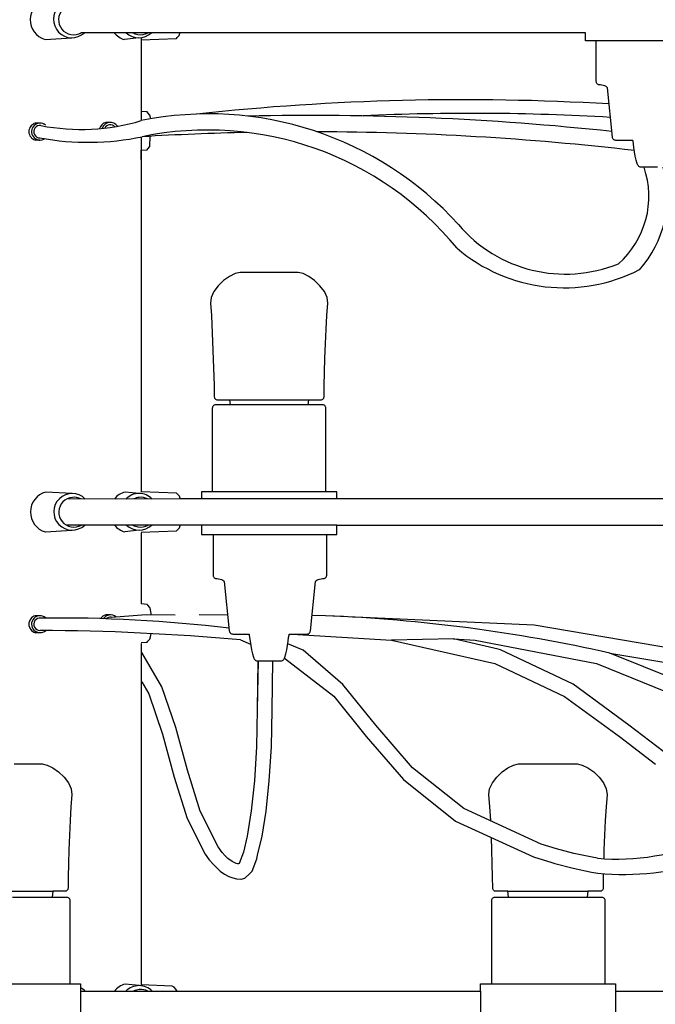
# Model space of a CAD drawing. Header units: centimetres. Extents: x -160 to 50, y -48 to 221.
# Tile 26 of 32: x 0 to 15, y 92 to 115. Entities that reach past the tile are written whole.
import ezdxf

# ---------------------------------------------------------------- set-up
doc = ezdxf.new("R2010")
doc.units = ezdxf.units.CM
doc.layers.add('FLOS', color=30, linetype='Continuous')

# ---------------------------------------------------------------- blocks, each defined once
blk = doc.blocks.new('2097-50_EL_frontal')
at = {"extrusion": (1.04654e-19, -0.001462, 0.999999)}
for p, q in [((0.752, 43.061, 0.141), (1.378, 43.104, 0.142)), ((1.384, 32.457, 0.142), (0.769, 32.491, 0.142)), ((0.759, 31.559, 0.141), (1.384, 31.602, 0.142))]:
    blk.add_line(p, q, dxfattribs=at)
for p, q in [((13.383, 43.219), (1.59, 43.219)), ((2.942, 43.104, 0.142), (2.606, 43.061, 0.047)), ((2.995, 43.052), (3.82, 43.087)), ((3.002, 43.108), (3.002, 41.383)), ((3.82, 43.087), (3.841, 43.109)), ((3.841, 43.109), (3.888, 43.159)), ((3.888, 43.159), (3.905, 43.214)), ((3.905, 43.214), (3.906, 43.223)), ((13.383, 43.031), (13.383, 43.219)), ((13.452, 43.031), (13.383, 43.031)), ((13.383, 43.031), (13.383, 43.031)), ((13.586, 43.031), (13.452, 43.031)), ((13.78, 43.031), (13.586, 43.031)), ((13.633, 42.079), (13.633, 43.031)), ((14.026, 43.031), (13.78, 43.031)), ((14.311, 43.031), (14.026, 43.031)), ((14.625, 43.031), (14.311, 43.031)), ((14.954, 43.031), (14.625, 43.031)), ((15.282, 43.031), (14.954, 43.031)), ((13.635, 42.062), (13.633, 42.079)), ((13.64, 42.047), (13.635, 42.062)), ((13.649, 42.033), (13.64, 42.047)), ((13.66, 42.021), (13.649, 42.033)), ((13.674, 42.013), (13.66, 42.021)), ((13.689, 42.007), (13.674, 42.013)), ((13.706, 42.005), (13.689, 42.007)), ((13.731, 42.003), (13.706, 42.005)), ((13.762, 41.998), (13.731, 42.003)), ((13.796, 41.989), (13.762, 41.998)), ((13.831, 41.978), (13.796, 41.989)), ((13.861, 41.964), (13.831, 41.978)), ((13.882, 41.949), (13.861, 41.964)), ((13.892, 41.931), (13.882, 41.949)), ((14.011, 40.779), (13.892, 41.931)), ((3.135, 41.372), (3.002, 41.382)), ((3.002, 41.382), (3.002, 41.167)), ((3.156, 41.35), (3.135, 41.372)), ((3.203, 41.298), (3.156, 41.35)), ((3.219, 41.243), (3.203, 41.298)), ((3.225, 41.209), (3.219, 41.243)), ((0.634, 41.108, -0.203), (0.525, 41.108, -0.203)), ((2.279, 41.126), (2.169, 41.126)), ((0.634, 40.711, -0.203), (0.525, 40.711, -0.203)), ((3.002, 40.787), (3.002, 40.478)), ((3.203, 40.562), (3.209, 40.802)), ((14.014, 40.762), (14.011, 40.779)), ((14.021, 40.746), (14.014, 40.762)), ((14.031, 40.733), (14.021, 40.746)), ((14.044, 40.721), (14.031, 40.733)), ((14.058, 40.713), (14.044, 40.721)), ((14.074, 40.707), (14.058, 40.713)), ((3.002, 40.478), (3.135, 40.488)), ((3.135, 40.488), (3.156, 40.51)), ((3.156, 40.51), (3.203, 40.562)), ((14.092, 40.705), (14.074, 40.707)), ((14.129, 40.705), (14.092, 40.705)), ((14.203, 40.705), (14.129, 40.705)), ((14.309, 40.705), (14.203, 40.705)), ((14.444, 40.705), (14.309, 40.705)), ((14.489, 40.705), (14.444, 40.705)), ((14.492, 40.683), (14.489, 40.705)), ((14.5, 40.624), (14.492, 40.683)), ((14.512, 40.54), (14.5, 40.624)), ((14.527, 40.44), (14.512, 40.54)), ((3.002, 40.259), (3.002, 40.478)), ((3.002, 40.464), (3.002, 32.496)), ((14.546, 40.337), (14.527, 40.44)), ((14.566, 40.241), (14.546, 40.337)), ((14.588, 40.163), (14.566, 40.241)), ((14.596, 40.143), (14.588, 40.163)), ((14.606, 40.125), (14.596, 40.143)), ((14.618, 40.11), (14.606, 40.125)), ((14.631, 40.097), (14.618, 40.11)), ((14.646, 40.087), (14.631, 40.097)), ((14.661, 40.08), (14.646, 40.087)), ((14.678, 40.078), (14.661, 40.08)), ((14.69, 40.078), (14.678, 40.078)), ((14.714, 40.078), (14.69, 40.078)), ((14.748, 40.078), (14.714, 40.078)), ((14.791, 40.078), (14.748, 40.078)), ((14.841, 40.078), (14.791, 40.078)), ((14.896, 40.078), (14.841, 40.078)), ((14.953, 40.078), (14.896, 40.078)), ((15.011, 40.078), (14.953, 40.078)), ((15.065, 40.078), (15.011, 40.078)), ((5.062, 37.529), (4.926, 37.431)), ((5.195, 37.595), (5.062, 37.529)), ((5.314, 37.619), (5.195, 37.595)), ((5.345, 37.619), (5.314, 37.619)), ((5.418, 37.619), (5.345, 37.619)), ((5.526, 37.619), (5.418, 37.619)), ((5.663, 37.619), (5.526, 37.619)), ((5.821, 37.619), (5.663, 37.619)), ((5.989, 37.619), (5.821, 37.619)), ((6.157, 37.619), (5.989, 37.619)), ((6.664, 37.619), (6.157, 37.619)), ((6.664, 37.619), (6.651, 37.619)), ((6.783, 37.595), (6.664, 37.619)), ((6.916, 37.529), (6.783, 37.595)), ((7.052, 37.431), (6.916, 37.529)), ((4.801, 37.31), (4.699, 37.176)), ((4.926, 37.431), (4.801, 37.31)), ((7.177, 37.31), (7.052, 37.431)), ((7.279, 37.176), (7.177, 37.31)), ((4.633, 37.038), (4.616, 36.905)), ((4.699, 37.176), (4.633, 37.038)), ((7.345, 37.038), (7.279, 37.176)), ((7.362, 36.905), (7.345, 37.038)), ((4.616, 36.905), (4.639, 36.616)), ((7.339, 36.616), (7.362, 36.905)), ((4.639, 36.616), (4.639, 36.615)), ((4.639, 36.616), (4.703, 34.981)), ((7.32, 36.296), (7.339, 36.616)), ((7.304, 35.957), (7.32, 36.296)), ((7.291, 35.616), (7.304, 35.957)), ((7.282, 35.285), (7.291, 35.616)), ((7.275, 34.981), (7.282, 35.285)), ((4.703, 34.981), (4.706, 34.717)), ((7.272, 34.717), (7.275, 34.981)), ((4.689, 34.51), (4.678, 34.499)), ((4.703, 34.519), (4.689, 34.51)), ((4.718, 34.525), (4.703, 34.519)), ((4.706, 34.717), (4.709, 34.7)), ((4.709, 34.7), (4.715, 34.685)), ((4.715, 34.685), (4.724, 34.671)), ((4.735, 34.527), (4.718, 34.525)), ((4.724, 34.671), (4.736, 34.66)), ((4.763, 34.527), (4.735, 34.527)), ((4.736, 34.66), (4.75, 34.651)), ((4.75, 34.651), (4.766, 34.646)), ((4.844, 34.527), (4.763, 34.527)), ((4.766, 34.646), (4.784, 34.644)), ((4.784, 34.644), (4.841, 34.644)), ((4.841, 34.644), (4.97, 34.644)), ((4.975, 34.527), (4.844, 34.527)), ((4.97, 34.644), (5.061, 34.644)), ((5.15, 34.527), (4.975, 34.527)), ((5.061, 34.644), (5.077, 34.527)), ((5.061, 34.644), (6.917, 34.644)), ((5.362, 34.527), (5.15, 34.527)), ((5.602, 34.527), (5.362, 34.527)), ((5.858, 34.527), (5.602, 34.527)), ((6.12, 34.527), (5.858, 34.527)), ((6.376, 34.527), (6.12, 34.527)), ((6.616, 34.527), (6.376, 34.527)), ((6.828, 34.527), (6.616, 34.527)), ((7.003, 34.527), (6.828, 34.527)), ((6.901, 34.527), (6.917, 34.644)), ((6.917, 34.644), (7.008, 34.644)), ((7.134, 34.527), (7.003, 34.527)), ((7.008, 34.644), (7.137, 34.644)), ((7.215, 34.527), (7.134, 34.527)), ((7.137, 34.644), (7.194, 34.644)), ((7.194, 34.644), (7.211, 34.646)), ((7.211, 34.646), (7.228, 34.651)), ((7.243, 34.527), (7.215, 34.527)), ((7.228, 34.651), (7.242, 34.66)), ((7.242, 34.66), (7.254, 34.671)), ((7.26, 34.525), (7.243, 34.527)), ((7.254, 34.671), (7.263, 34.685)), ((7.275, 34.519), (7.26, 34.525)), ((7.263, 34.685), (7.269, 34.7)), ((7.269, 34.7), (7.272, 34.717)), ((7.289, 34.51), (7.275, 34.519)), ((7.3, 34.499), (7.289, 34.51)), ((4.663, 34.47), (4.661, 34.453)), ((4.661, 34.453), (4.661, 32.5)), ((4.669, 34.485), (4.663, 34.47)), ((4.678, 34.499), (4.669, 34.485)), ((7.309, 34.485), (7.3, 34.499)), ((7.315, 34.47), (7.309, 34.485)), ((7.317, 34.453), (7.315, 34.47)), ((7.317, 32.5), (7.317, 34.453)), ((2.949, 32.457, 0.142), (2.623, 32.491, 0.047)), ((3.826, 32.465), (3.002, 32.5)), ((3.847, 32.444), (3.826, 32.465)), ((3.894, 32.394), (3.847, 32.444)), ((4.444, 32.5), (4.41, 32.5)), ((4.41, 32.5), (4.41, 32.33)), ((4.546, 32.5), (4.444, 32.5)), ((4.711, 32.5), (4.546, 32.5)), ((4.932, 32.5), (4.711, 32.5)), ((5.199, 32.5), (4.932, 32.5)), ((5.501, 32.5), (5.199, 32.5)), ((5.824, 32.5), (5.501, 32.5)), ((6.154, 32.5), (5.824, 32.5)), ((6.477, 32.5), (6.154, 32.5)), ((6.778, 32.5), (6.477, 32.5)), ((7.046, 32.5), (6.778, 32.5)), ((7.266, 32.5), (7.046, 32.5)), ((7.431, 32.5), (7.266, 32.5)), ((7.534, 32.5), (7.431, 32.5)), ((7.568, 32.5), (7.534, 32.5)), ((7.568, 32.33), (7.568, 32.5)), ((3.912, 32.331), (1.261, 32.328)), ((3.911, 32.339), (3.894, 32.394)), ((3.913, 32.33), (3.911, 32.339)), ((7.568, 32.33), (3.913, 32.33)), ((15.828, 32.33), (7.568, 32.33)), ((7.568, 31.719), (1.247, 31.719)), ((2.949, 31.602, 0.142), (2.613, 31.559, 0.047)), ((3.002, 31.551), (3.826, 31.585)), ((3.002, 31.538), (3.002, 29.877)), ((3.826, 31.585), (3.847, 31.607)), ((3.847, 31.607), (3.894, 31.657)), ((3.894, 31.657), (3.911, 31.712)), ((3.911, 31.712), (3.913, 31.721)), ((4.41, 31.721), (4.41, 31.5)), ((7.568, 31.5), (7.568, 31.721)), ((7.568, 31.721), (15.828, 31.721)), ((4.41, 31.5), (4.444, 31.5)), ((4.444, 31.5), (4.546, 31.5)), ((4.546, 31.5), (4.711, 31.5)), ((4.679, 31.5), (4.679, 30.547)), ((4.711, 31.5), (4.932, 31.5)), ((4.932, 31.5), (5.199, 31.5)), ((5.199, 31.5), (5.501, 31.5)), ((5.501, 31.5), (5.824, 31.5)), ((5.824, 31.5), (6.154, 31.5)), ((6.154, 31.5), (6.477, 31.5)), ((6.477, 31.5), (6.778, 31.5)), ((6.778, 31.5), (7.046, 31.5)), ((7.046, 31.5), (7.266, 31.5)), ((7.266, 31.5), (7.431, 31.5)), ((7.334, 30.547), (7.334, 31.5)), ((7.431, 31.5), (7.534, 31.5)), ((7.534, 31.5), (7.568, 31.5)), ((4.679, 30.547), (4.68, 30.53)), ((4.68, 30.53), (4.686, 30.515)), ((4.686, 30.515), (4.695, 30.501)), ((4.695, 30.501), (4.706, 30.49)), ((4.706, 30.49), (4.72, 30.481)), ((4.72, 30.481), (4.736, 30.475)), ((4.736, 30.475), (4.753, 30.473)), ((4.753, 30.473), (4.777, 30.471)), ((4.777, 30.471), (4.808, 30.466)), ((4.808, 30.466), (4.843, 30.458)), ((4.843, 30.458), (4.878, 30.446)), ((4.878, 30.446), (4.908, 30.433)), ((4.908, 30.433), (4.93, 30.417)), ((4.93, 30.417), (4.939, 30.4)), ((4.939, 30.4), (5.058, 29.247)), ((6.954, 29.247), (7.073, 30.4)), ((7.073, 30.4), (7.083, 30.417)), ((7.083, 30.417), (7.105, 30.433)), ((7.105, 30.433), (7.135, 30.446)), ((7.135, 30.446), (7.169, 30.458)), ((7.169, 30.458), (7.204, 30.466)), ((7.204, 30.466), (7.235, 30.471)), ((7.235, 30.471), (7.26, 30.473)), ((7.26, 30.473), (7.277, 30.475)), ((7.277, 30.475), (7.292, 30.481)), ((7.292, 30.481), (7.306, 30.49)), ((7.306, 30.49), (7.318, 30.501)), ((7.318, 30.501), (7.326, 30.515)), ((7.326, 30.515), (7.332, 30.53)), ((7.332, 30.53), (7.334, 30.547)), ((3.135, 29.867), (3.002, 29.877)), ((3.156, 29.845), (3.135, 29.867)), ((3.203, 29.793), (3.156, 29.845)), ((3.219, 29.738), (3.203, 29.793)), ((3.233, 29.653), (3.219, 29.738)), ((0.634, 29.603, -0.203), (0.525, 29.603, -0.203)), ((2.279, 29.621), (2.169, 29.621)), ((3.794, 29.616), (3.117, 29.623)), ((3.235, 29.622), (3.233, 29.653)), ((5.02, 29.618), (4.351, 29.623)), ((7.308, 29.602), (6.991, 29.605)), ((12.181, 29.383), (7.308, 29.602)), ((5.058, 29.247), (5.062, 29.23)), ((5.062, 29.23), (5.069, 29.214)), ((5.069, 29.214), (5.079, 29.201)), ((6.933, 29.201), (6.943, 29.214)), ((6.943, 29.214), (6.95, 29.23)), ((6.95, 29.23), (6.954, 29.247)), ((15.487, 28.824), (12.181, 29.383)), ((0.634, 29.206, -0.203), (0.525, 29.206, -0.203)), ((3.002, 28.973), (3.135, 28.983)), ((3.135, 28.983), (3.156, 29.005)), ((3.156, 29.005), (3.203, 29.057)), ((3.203, 29.057), (3.219, 29.112)), ((3.219, 29.112), (3.231, 29.185)), ((5.079, 29.201), (5.092, 29.19)), ((5.092, 29.19), (5.106, 29.181)), ((5.106, 29.181), (5.123, 29.176)), ((5.123, 29.176), (5.14, 29.174)), ((5.14, 29.174), (5.159, 29.174)), ((5.159, 29.174), (5.215, 29.174)), ((5.215, 29.174), (5.306, 29.174)), ((5.306, 29.174), (5.427, 29.174)), ((5.319, 29.036), (5.556, 28.938)), ((5.427, 29.174), (5.522, 29.174)), ((5.522, 29.174), (5.525, 29.152)), ((5.525, 29.152), (5.533, 29.093)), ((5.533, 29.093), (5.545, 29.008)), ((5.545, 29.008), (5.561, 28.908)), ((6.417, 28.908), (6.433, 29.008)), ((6.433, 29.008), (6.445, 29.093)), ((6.445, 29.093), (6.453, 29.152)), ((6.453, 29.152), (6.456, 29.174)), ((6.456, 29.174), (6.53, 29.174)), ((6.473, 29.174), (6.586, 29.174)), ((6.53, 29.174), (8.845, 29.034)), ((6.586, 29.174), (6.707, 29.174)), ((6.707, 29.174), (6.797, 29.174)), ((6.797, 29.174), (6.853, 29.174)), ((6.853, 29.174), (6.872, 29.174)), ((6.872, 29.174), (6.89, 29.176)), ((6.89, 29.176), (6.906, 29.181)), ((6.906, 29.181), (6.921, 29.19)), ((6.921, 29.19), (6.933, 29.201)), ((10.295, 29.06), (8.845, 29.034)), ((8.845, 29.034), (11.26, 28.49)), ((11.343, 28.824), (10.295, 29.06)), ((10.295, 29.06), (10.807, 29.034)), ((10.807, 29.034), (13.635, 28.484)), ((3.002, 28.957), (3.002, 20.98)), ((5.561, 28.908), (5.579, 28.805)), ((5.579, 28.805), (5.6, 28.709)), ((6.378, 28.709), (6.399, 28.805)), ((6.399, 28.805), (6.417, 28.908)), ((6.782, 28.799), (6.424, 28.948)), ((7.713, 27.996), (6.782, 28.799)), ((11.398, 28.804), (11.343, 28.824)), ((13.095, 28), (11.398, 28.804)), ((3.484, 27.943), (3.012, 28.744)), ((3.484, 27.943), (3.012, 28.744)), ((5.6, 28.709), (5.622, 28.631)), ((5.622, 28.631), (5.63, 28.612)), ((5.63, 28.612), (5.64, 28.594)), ((5.64, 28.594), (5.652, 28.578)), ((5.652, 28.578), (5.665, 28.565)), ((5.665, 28.565), (5.68, 28.555)), ((5.68, 28.555), (5.696, 28.548)), ((5.696, 28.548), (5.713, 28.546)), ((5.729, 28.546), (5.712, 27.409)), ((5.728, 28.546), (5.712, 27.409)), ((5.713, 28.546), (5.719, 28.546)), ((5.719, 28.546), (5.736, 28.546)), ((5.736, 28.546), (5.765, 28.546)), ((5.765, 28.546), (5.804, 28.546)), ((5.804, 28.546), (5.851, 28.546)), ((5.851, 28.546), (5.904, 28.546)), ((5.904, 28.546), (5.96, 28.546)), ((5.96, 28.546), (6.018, 28.546)), ((6.018, 28.546), (6.074, 28.546)), ((6.06, 27.406), (6.077, 28.546)), ((6.06, 27.406), (6.076, 28.546)), ((6.074, 28.546), (6.127, 28.546)), ((6.127, 28.546), (6.174, 28.546)), ((6.174, 28.546), (6.213, 28.546)), ((6.213, 28.546), (6.241, 28.546)), ((6.241, 28.546), (6.259, 28.546)), ((6.259, 28.546), (6.265, 28.546)), ((6.265, 28.546), (6.282, 28.548)), ((6.282, 28.548), (6.298, 28.555)), ((6.298, 28.555), (6.313, 28.565)), ((6.313, 28.565), (6.326, 28.578)), ((6.326, 28.578), (6.338, 28.594)), ((6.338, 28.594), (6.348, 28.612)), ((6.346, 28.609), (7.497, 27.722)), ((6.348, 28.612), (6.356, 28.631)), ((6.356, 28.631), (6.378, 28.709)), ((15.699, 28.019), (13.951, 28.729)), ((13.951, 28.729), (15.401, 28.484)), ((11.26, 28.49), (12.891, 27.717)), ((13.635, 28.484), (15.572, 27.698)), ((3.011, 28.055), (3.177, 27.775)), ((3.011, 28.055), (3.176, 27.775)), ((3.811, 26.993), (3.484, 27.943)), ((3.811, 26.993), (3.484, 27.943)), ((8.483, 27.047), (7.713, 27.996)), ((14.398, 27.049), (13.095, 28)), ((3.176, 27.775), (3.5, 26.835)), ((3.177, 27.775), (3.5, 26.835)), ((7.497, 27.722), (8.259, 26.782)), ((12.891, 27.717), (14.175, 26.78)), ((5.712, 27.409), (5.694, 26.541)), ((5.712, 27.409), (5.694, 26.541)), ((6.042, 26.539), (6.06, 27.406)), ((6.042, 26.539), (6.06, 27.406)), ((4.081, 25.994), (3.811, 26.993)), ((4.081, 25.994), (3.811, 26.993)), ((9.34, 26.052), (8.483, 27.047)), ((15.586, 26.134), (14.398, 27.049)), ((3.5, 26.835), (3.77, 25.835)), ((3.5, 26.835), (3.77, 25.835)), ((8.259, 26.782), (9.126, 25.776)), ((14.175, 26.78), (15.014, 26.134)), ((5.694, 26.541), (5.644, 25.745)), ((5.694, 26.541), (5.644, 25.745)), ((5.992, 25.742), (6.042, 26.539)), ((5.992, 25.742), (6.042, 26.539)), ((0.028, 26.139), (0.195, 26.139)), ((0.195, 26.139), (0.349, 26.139)), ((0.349, 26.139), (0.479, 26.139)), ((0.479, 26.139), (0.579, 26.139)), ((0.579, 26.139), (0.641, 26.139)), ((0.641, 26.139), (0.663, 26.139)), ((0.663, 26.139), (0.663, 26.139)), ((0.663, 26.139), (0.681, 26.139)), ((0.681, 26.139), (0.8, 26.115)), ((0.8, 26.115), (0.934, 26.05)), ((0.934, 26.05), (1.07, 25.952)), ((4.38, 25.034), (4.081, 25.994)), ((4.38, 25.034), (4.081, 25.994)), ((10.541, 25.098), (9.34, 26.052)), ((11.432, 25.952), (11.567, 26.05)), ((11.567, 26.05), (11.7, 26.115)), ((11.7, 26.115), (11.817, 26.139)), ((11.817, 26.139), (11.86, 26.139)), ((11.86, 26.139), (11.941, 26.139)), ((11.941, 26.139), (12.057, 26.139)), ((12.057, 26.139), (12.201, 26.139)), ((12.201, 26.139), (12.362, 26.139)), ((12.362, 26.139), (12.531, 26.139)), ((12.531, 26.139), (12.698, 26.139)), ((12.698, 26.139), (12.851, 26.139)), ((12.851, 26.139), (12.982, 26.139)), ((12.982, 26.139), (13.082, 26.139)), ((13.082, 26.139), (13.144, 26.139)), ((13.144, 26.139), (13.165, 26.139)), ((13.165, 26.139), (13.185, 26.139)), ((13.185, 26.139), (13.303, 26.115)), ((13.303, 26.115), (13.437, 26.05)), ((13.437, 26.05), (13.573, 25.952)), ((1.07, 25.952), (1.195, 25.831)), ((1.195, 25.831), (1.297, 25.696)), ((3.77, 25.835), (4.072, 24.869)), ((3.77, 25.835), (4.072, 24.869)), ((9.126, 25.776), (10.346, 24.806)), ((11.207, 25.696), (11.308, 25.831)), ((11.308, 25.831), (11.432, 25.952)), ((13.573, 25.952), (13.698, 25.831)), ((13.698, 25.831), (13.8, 25.696)), ((1.297, 25.696), (1.363, 25.558)), ((1.363, 25.558), (1.381, 25.425)), ((5.644, 25.745), (5.569, 25.042)), ((5.644, 25.745), (5.569, 25.042)), ((5.917, 25.039), (5.992, 25.742)), ((5.917, 25.039), (5.992, 25.742)), ((11.124, 25.425), (11.141, 25.558)), ((11.141, 25.558), (11.207, 25.696)), ((13.8, 25.696), (13.867, 25.558)), ((13.867, 25.558), (13.884, 25.425)), ((1.381, 25.425), (1.358, 25.137)), ((11.146, 25.137), (11.124, 25.425)), ((13.884, 25.425), (13.861, 25.137)), ((1.358, 25.137), (1.339, 24.816)), ((12.344, 24.269), (10.541, 25.098)), ((11.166, 24.816), (11.146, 25.137)), ((13.861, 25.137), (13.842, 24.816)), ((4.072, 24.869), (4.49, 24.034)), ((4.072, 24.869), (4.49, 24.034)), ((4.796, 24.204), (4.38, 25.034)), ((4.796, 24.204), (4.38, 25.034)), ((5.569, 25.042), (5.476, 24.456)), ((5.569, 25.042), (5.476, 24.456)), ((5.824, 24.453), (5.917, 25.039)), ((5.824, 24.453), (5.917, 25.039)), ((1.339, 24.816), (1.323, 24.478)), ((10.346, 24.806), (12.165, 23.969)), ((11.166, 24.81), (11.166, 24.816)), ((13.842, 24.816), (13.826, 24.478)), ((1.323, 24.478), (1.31, 24.136)), ((5.476, 24.456), (5.389, 24.081)), ((5.476, 24.456), (5.389, 24.081)), ((5.72, 24.006), (5.824, 24.453)), ((5.72, 24.006), (5.824, 24.453)), ((11.194, 24.136), (11.184, 24.421)), ((13.826, 24.478), (13.813, 24.136)), ((4.893, 24.073), (4.796, 24.204)), ((4.893, 24.073), (4.796, 24.204)), ((12.704, 24.157), (12.344, 24.269)), ((13.112, 24.05), (12.704, 24.157)), ((1.31, 24.136), (1.3, 23.806)), ((4.49, 24.034), (4.588, 23.902)), ((4.49, 24.034), (4.588, 23.902)), ((4.962, 23.994), (4.893, 24.073)), ((4.962, 23.994), (4.893, 24.073)), ((5.026, 23.935), (4.962, 23.994)), ((5.026, 23.935), (4.962, 23.994)), ((5.124, 23.864), (5.026, 23.935)), ((5.124, 23.864), (5.026, 23.935)), ((5.389, 24.081), (5.288, 23.814)), ((5.389, 24.081), (5.288, 23.814)), ((5.59, 23.635), (5.7, 23.924)), ((5.59, 23.635), (5.7, 23.924)), ((5.7, 23.924), (5.72, 24.006)), ((5.7, 23.924), (5.72, 24.006)), ((11.204, 23.806), (11.194, 24.136)), ((12.165, 23.969), (12.592, 23.837)), ((13.536, 23.959), (13.112, 24.05)), ((13.662, 23.938), (13.536, 23.959)), ((13.813, 24.136), (13.807, 23.927)), ((1.3, 23.806), (1.293, 23.501)), ((4.588, 23.902), (4.686, 23.79)), ((4.588, 23.902), (4.686, 23.79)), ((4.686, 23.79), (4.748, 23.726)), ((4.686, 23.79), (4.748, 23.726)), ((4.748, 23.726), (4.846, 23.634)), ((4.748, 23.726), (4.846, 23.634)), ((5.221, 23.813), (5.124, 23.864)), ((5.221, 23.813), (5.124, 23.864)), ((5.246, 23.806), (5.221, 23.813)), ((5.246, 23.806), (5.221, 23.813)), ((5.276, 23.803), (5.246, 23.806)), ((5.276, 23.803), (5.246, 23.806)), ((5.288, 23.814), (5.276, 23.803)), ((5.288, 23.814), (5.276, 23.803)), ((11.21, 23.501), (11.204, 23.806)), ((12.592, 23.837), (12.667, 23.814)), ((12.667, 23.814), (13.094, 23.702)), ((13.094, 23.702), (13.522, 23.61)), ((1.293, 23.501), (1.29, 23.238)), ((4.846, 23.634), (4.945, 23.563)), ((4.846, 23.634), (4.945, 23.563)), ((4.945, 23.563), (5.044, 23.512)), ((4.945, 23.563), (5.043, 23.512)), ((5.043, 23.512), (5.142, 23.481)), ((5.044, 23.512), (5.142, 23.481)), ((5.142, 23.481), (5.229, 23.457)), ((5.142, 23.481), (5.229, 23.457)), ((5.333, 23.447), (5.42, 23.47)), ((5.333, 23.447), (5.42, 23.47)), ((5.42, 23.47), (5.527, 23.572)), ((5.42, 23.47), (5.527, 23.572)), ((5.527, 23.572), (5.59, 23.635)), ((5.527, 23.572), (5.59, 23.635)), ((11.214, 23.238), (11.21, 23.501)), ((13.522, 23.61), (13.671, 23.585)), ((13.797, 23.501), (13.793, 23.238)), ((13.798, 23.576), (13.797, 23.501)), ((1.29, 23.238), (1.288, 23.221)), ((5.229, 23.457), (5.328, 23.447)), ((5.229, 23.457), (5.328, 23.447)), ((5.328, 23.447), (5.333, 23.447)), ((5.328, 23.447), (5.333, 23.447)), ((11.216, 23.221), (11.214, 23.238)), ((13.793, 23.238), (13.791, 23.221)), ((-0.937, 23.165), (0.935, 23.165)), ((-0.009, 23.03), (0.252, 23.03)), ((0.252, 23.03), (0.501, 23.03)), ((0.501, 23.03), (0.728, 23.03)), ((0.728, 23.03), (0.923, 23.03)), ((0.935, 23.165), (0.916, 23.03)), ((0.923, 23.03), (1.077, 23.03)), ((1.063, 23.165), (0.935, 23.165)), ((1.174, 23.165), (1.063, 23.165)), ((1.077, 23.03), (1.184, 23.03)), ((1.193, 23.165), (1.174, 23.165)), ((1.184, 23.03), (1.238, 23.03)), ((1.212, 23.165), (1.193, 23.165)), ((1.23, 23.166), (1.212, 23.165)), ((1.246, 23.172), (1.23, 23.166)), ((1.238, 23.03), (1.238, 23.03)), ((1.238, 23.03), (1.257, 23.03)), ((1.26, 23.18), (1.246, 23.172)), ((1.257, 23.03), (1.274, 23.028)), ((1.272, 23.191), (1.26, 23.18)), ((1.282, 23.205), (1.272, 23.191)), ((1.274, 23.028), (1.289, 23.023)), ((1.288, 23.221), (1.282, 23.205)), ((1.289, 23.023), (1.303, 23.014)), ((1.303, 23.014), (1.314, 23.003)), ((1.314, 23.003), (1.323, 22.989)), ((11.201, 22.989), (11.209, 23.003)), ((11.209, 23.003), (11.221, 23.014)), ((11.222, 23.205), (11.216, 23.221)), ((11.221, 23.014), (11.234, 23.023)), ((11.231, 23.191), (11.222, 23.205)), ((11.243, 23.18), (11.231, 23.191)), ((11.234, 23.023), (11.25, 23.028)), ((11.257, 23.172), (11.243, 23.18)), ((11.25, 23.028), (11.267, 23.03)), ((11.274, 23.166), (11.257, 23.172)), ((11.267, 23.03), (11.321, 23.03)), ((11.291, 23.165), (11.274, 23.166)), ((11.366, 23.165), (11.291, 23.165)), ((11.302, 23.03), (11.408, 23.03)), ((11.321, 23.03), (11.428, 23.03)), ((11.512, 23.165), (11.366, 23.165)), ((11.408, 23.03), (11.563, 23.03)), ((11.428, 23.03), (11.582, 23.03)), ((11.566, 23.165), (11.512, 23.165)), ((11.563, 23.03), (11.757, 23.03)), ((11.584, 23.03), (11.566, 23.165)), ((11.566, 23.165), (13.438, 23.165)), ((11.582, 23.03), (11.777, 23.03)), ((11.757, 23.03), (11.984, 23.03)), ((11.777, 23.03), (12.004, 23.03)), ((11.984, 23.03), (12.234, 23.03)), ((12.004, 23.03), (12.253, 23.03)), ((12.234, 23.03), (12.494, 23.03)), ((12.253, 23.03), (12.514, 23.03)), ((12.494, 23.03), (12.755, 23.03)), ((12.514, 23.03), (12.774, 23.03)), ((12.755, 23.03), (13.004, 23.03)), ((12.774, 23.03), (13.023, 23.03)), ((13.004, 23.03), (13.231, 23.03)), ((13.023, 23.03), (13.25, 23.03)), ((13.231, 23.03), (13.426, 23.03)), ((13.25, 23.03), (13.445, 23.03)), ((13.438, 23.165), (13.42, 23.03)), ((13.426, 23.03), (13.58, 23.03)), ((13.547, 23.165), (13.438, 23.165)), ((13.445, 23.03), (13.599, 23.03)), ((13.658, 23.165), (13.547, 23.165)), ((13.58, 23.03), (13.686, 23.03)), ((13.599, 23.03), (13.706, 23.03)), ((13.696, 23.165), (13.658, 23.165)), ((13.686, 23.03), (13.741, 23.03)), ((13.715, 23.165), (13.696, 23.165)), ((13.706, 23.03), (13.76, 23.03)), ((13.733, 23.166), (13.715, 23.165)), ((13.749, 23.172), (13.733, 23.166)), ((13.741, 23.03), (13.76, 23.03)), ((13.764, 23.18), (13.749, 23.172)), ((13.76, 23.03), (13.777, 23.028)), ((13.76, 23.03), (13.777, 23.028)), ((13.776, 23.191), (13.764, 23.18)), ((13.785, 23.205), (13.776, 23.191)), ((13.777, 23.028), (13.793, 23.023)), ((13.777, 23.028), (13.793, 23.023)), ((13.791, 23.221), (13.785, 23.205)), ((13.793, 23.023), (13.806, 23.014)), ((13.793, 23.023), (13.806, 23.014)), ((13.806, 23.014), (13.818, 23.003)), ((13.806, 23.014), (13.818, 23.003)), ((13.818, 23.003), (13.826, 22.989)), ((13.818, 23.003), (13.826, 22.989)), ((1.323, 22.989), (1.329, 22.973)), ((1.329, 22.973), (1.331, 22.956)), ((1.331, 22.956), (1.331, 21.003)), ((11.193, 22.956), (11.195, 22.973)), ((11.193, 21.003), (11.193, 22.956)), ((11.195, 22.973), (11.201, 22.989)), ((13.826, 22.989), (13.832, 22.973)), ((13.826, 22.989), (13.832, 22.973)), ((13.832, 22.973), (13.834, 22.956)), ((13.832, 22.973), (13.834, 22.956)), ((13.834, 22.956), (13.834, 21.003)), ((13.834, 22.956), (13.834, 21.003)), ((-1.579, 21.003), (1.581, 21.003)), ((1.581, 21.003), (1.581, 20.003)), ((2.949, 20.961, 0.142), (2.623, 20.995, 0.047)), ((3.726, 20.949), (3.002, 20.98)), ((3.768, 20.928), (3.726, 20.949)), ((10.924, 20.83), (10.924, 21.003)), ((10.924, 21.003), (10.992, 21.003)), ((10.992, 21.003), (11.127, 21.003)), ((11.127, 21.003), (13.834, 21.003)), ((13.834, 21.003), (13.862, 21.003)), ((13.862, 21.003), (13.996, 21.003)), ((13.996, 21.003), (14.065, 21.003)), ((14.065, 21.003), (14.084, 21.003)), ((14.084, 21.003), (14.084, 20.83)), ((1.581, 20.83), (10.924, 20.83)), ((3.81, 20.878), (3.768, 20.928)), ((3.839, 20.83), (3.81, 20.878)), ((10.924, 20.83), (10.924, 20.221)), ((14.084, 20.83), (18.65, 20.83)), ((14.084, 20.83), (14.084, 20.221))]:
    blk.add_line(p, q)
for centre, radius, start, end in [((0.89, 43.526, 0.047), 0.485, 105.2166, 253.524), ((1.378, 43.531, 0.142), 0.428, 44.3824, 313.5514), ((1.417, 43.522, 0.142), 0.349, 95.2856, 259.575), ((1.417, 43.522, 0.142), 0.349, 259.575, 300.5084), ((2.744, 43.526, 0.047), 0.485, 218.9187, 253.524), ((2.942, 43.531, 0.142), 0.428, 226.4837, 313.5514), ((2.981, 43.522, 0.142), 0.349, 239.5501, 259.575), ((2.981, 43.522, 0.142), 0.349, 259.575, 300.5084), ((10.538, -16.744), 58.399, 86.67005, 96.14221), ((4.573, 33.436), 7.889, 42.2283, 101.5044), ((6.99, -24.102), 65.391, 83.84903, 91.31312), ((10.733, -13.441), 54.778, 86.6193, 92.6644), ((0.58, 40.91, -0.203), 0.206, 105.4166, 254.5834), ((0.634, 40.91, -0.203), 0.198, 49.412, 303.4472), ((0.634, 40.908), 0.145, 81.2448, 270), ((1.594, 45.886), 4.924, 259.0149, 286.6087), ((2.224, 40.928), 0.206, 105.4166, 165.2765), ((2.279, 40.928), 0.198, 32.8313, 162.8924), ((2.278, 40.927, 0.203), 0.145, 42.8105, 152.8937), ((4.552, 33.423), 7.525, 39.2555, 101.7336), ((1.758, 46.8), 6.14, 259.4462, 281.8712), ((6.935, -24.926), 65.833, 91.26927, 93.4077), ((6.935, -24.926), 65.833, 83.38145, 89.85182), ((12.77, 39.397), 2.093, 311.2755, 18.9928), ((12.748, 39.38), 2.543, 318.199, 15.9291), ((12.912, 40.859), 3.277, 220.3242, 292.1866), ((12.885, 41.122), 3.86, 229.5312, 297.1033), ((0.896, 32.024, 0.047), 0.485, 105.2166, 253.524), ((1.384, 32.029, 0.142), 0.428, 44.3824, 313.5514), ((2.75, 32.024, 0.047), 0.485, 105.2166, 141.0649), ((2.949, 32.029, 0.142), 0.428, 44.3824, 135.6176), ((1.423, 32.02, 0.142), 0.349, 95.2856, 259.575), ((1.423, 32.02, 0.142), 0.349, 62.2823, 95.2856), ((2.987, 32.02, 0.142), 0.349, 95.2856, 117.7177), ((2.987, 32.02, 0.142), 0.349, 62.2823, 95.2856), ((1.423, 32.02, 0.142), 0.349, 259.575, 300.5084), ((2.75, 32.024, 0.047), 0.485, 218.9187, 253.524), ((2.949, 32.029, 0.142), 0.428, 226.4837, 313.5514), ((2.987, 32.02, 0.142), 0.349, 239.5501, 259.575), ((2.987, 32.02, 0.142), 0.349, 259.575, 300.5084), ((0.58, 29.405, -0.203), 0.206, 105.4166, 254.5834), ((0.634, 29.405, -0.203), 0.198, 49.412, 312.2669), ((0.634, 29.403), 0.145, 81.2448, 270), ((1.041, -4.627), 34.176, 83.2598, 90.6451), ((2.224, 29.423), 0.206, 105.4166, 147.3953), ((2.279, 29.423), 0.198, 49.412, 146.6755), ((2.278, 29.422, 0.203), 0.145, 81.2448, 131.8017), ((8.096, -46.176), 75.962, 93.75833, 94.37625), ((5.801, -7.563), 37.196, 77.3432, 87.6772), ((0.399, -25.198), 54.457, 84.8156, 89.7526), ((14.121, 29.201), 5.283, 265.0156, 293.9483), ((14.253, 30.291), 6.731, 265.035, 287.3586), ((2.75, 20.528, 0.047), 0.485, 105.2166, 141.3248), ((2.949, 20.533, 0.142), 0.428, 44.062, 135.938), ((1.384, 20.533, 0.142), 0.428, 44.3824, 62.6131), ((1.423, 20.524, 0.142), 0.349, 62.2823, 63.0865), ((2.987, 20.524, 0.142), 0.349, 95.2856, 118.3171), ((2.987, 20.524, 0.142), 0.349, 61.6829, 95.2856)]:
    blk.add_arc(centre, radius, start, end)

msp = doc.modelspace()

# ---------------------------------------------------------------- block references
at = {"layer": 'FLOS'}
msp.add_blockref('2097-50_EL_frontal', (-0.206, 71.422), dxfattribs=at)

doc.saveas('drawing.dxf')
